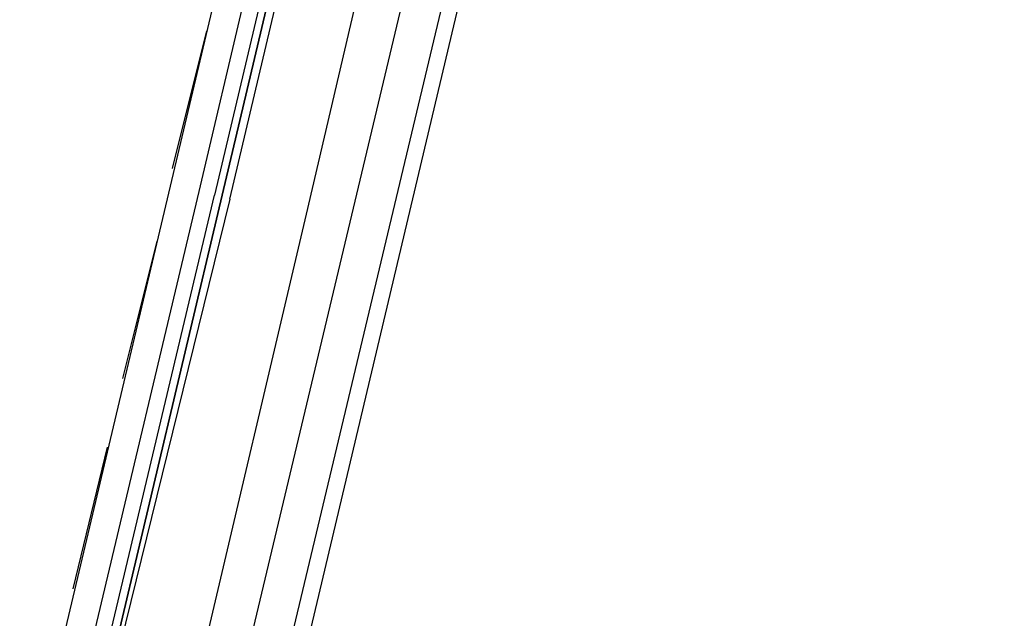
# Model space of a CAD drawing. Header units: feet. Extents: x -79 to 198, y -22 to 181.
# Tile 97 of 203: x 116.27 to 119.7, y 71.86 to 73.95. Entities that reach past the tile are written whole.
import ezdxf

# ---------------------------------------------------------------- set-up
doc = ezdxf.new("R2010")
doc.units = ezdxf.units.FT
doc.layers.add('A-AREA-COMUN', color=252, linetype='CONTINUOUS')
doc.layers.add('A-LINEA', color=7, linetype='CONTINUOUS')

msp = doc.modelspace()

# ---------------------------------------------------------------- linework, layer by layer
at = {"layer": 'A-AREA-COMUN'}
msp.add_lwpolyline([(123.12, 50.24), (122.112, 52.8533), (121.792, 52.96), (121.792, 53.4933), (120.16, 55.9289), (119.76, 55.9644), (119.712, 56.4444), (117.568, 58.4889), (116.96, 58.4889), (116.928, 59.1644), (114.608, 59.6089), (114.4, 59.8044), (114.528, 61.12), (116.08, 67.5733), (116.08, 68.16), (116.24, 68.2844), (117.792, 74.8089), (117.792, 75.4489), (118, 75.4844), (119.808, 83.8044)], dxfattribs=at)
at = {"layer": 'A-LINEA'}
for p, q in [((117.2133, 75.1511), (115.5733, 68.2178)), ((117.9733, 74.9778), (116.32, 68.0444)), ((116.8933, 73.3511), (117.28, 74.9911)), ((116.8, 73.4311), (116.92, 73.9111)), ((116.6267, 72.6978), (116.7467, 73.1778)), ((116.4533, 71.9644), (116.5733, 72.4578))]:
    msp.add_line(p, q, dxfattribs=at)
for points in [[(117.0933, 59.0178), (114.4, 59.6578), (118.2, 75.6978), (122, 91.7511), (124.68, 91.1111)], [(117.68, 75.0444), (117.2667, 73.2711), (116.8933, 71.6844)], [(117, 73.3244), (117.4, 75.0178), (117.3867, 75.0311), (117.3733, 75.0311), (116.9733, 73.3378), (117.3733, 75.0311), (117.36, 75.0311), (117.3467, 75.0311), (116.9467, 73.3378)], [(116.5467, 71.7778), (116.5467, 71.7778), (116.52, 71.7778), (116.8933, 73.3511)], [(117, 73.3244), (116.6, 71.6978), (116.5867, 71.6978), (116.9733, 73.3378), (116.5867, 71.6978), (116.5733, 71.6978), (116.56, 71.6978), (116.56, 71.7111), (116.9467, 73.3378)]]:
    msp.add_lwpolyline(points, dxfattribs=at)

doc.saveas('drawing.dxf')
